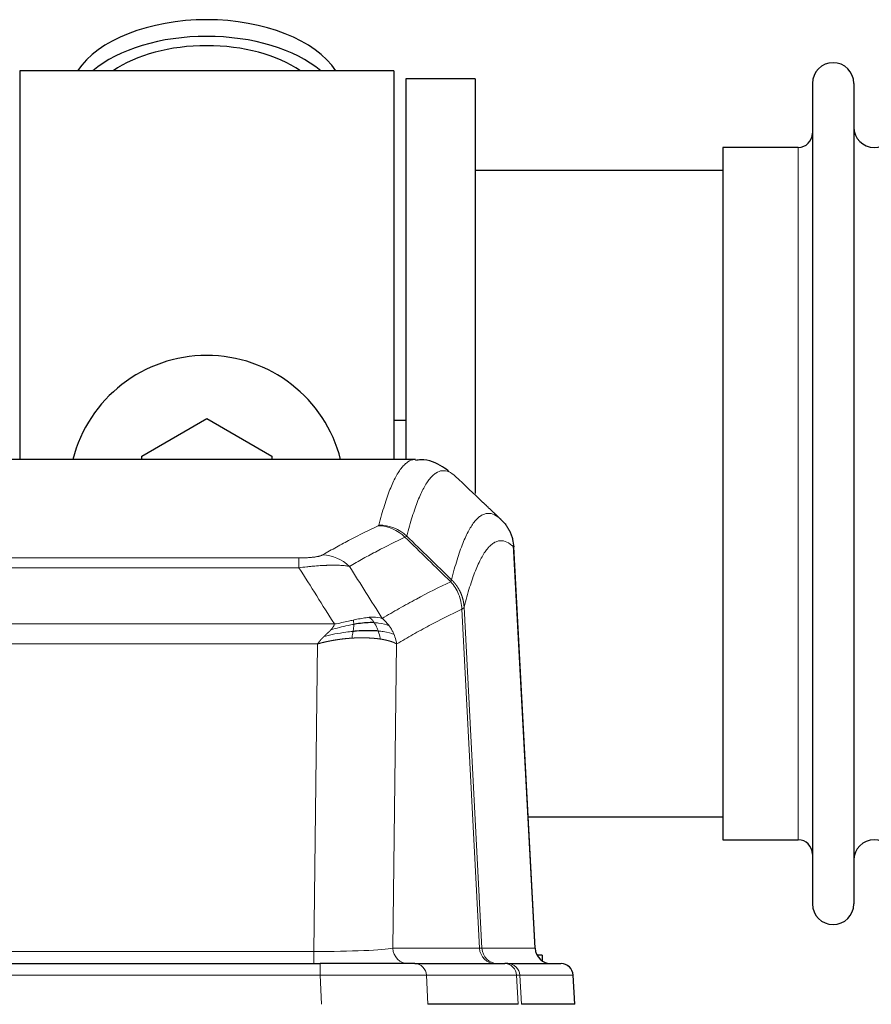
# Model space of a CAD drawing. Header units: inches. Extents: x 0 to 20790, y -12 to 14700.
# Tile 199 of 256: x 6130 to 6340, y 11687 to 11929. Entities that reach past the tile are written whole.
import ezdxf

# ---------------------------------------------------------------- set-up
doc = ezdxf.new("R2010")
doc.units = ezdxf.units.IN
doc.layers.add('1', color=7, linetype='Continuous', true_color=0xffffff)

msp = doc.modelspace()

# ---------------------------------------------------------------- linework, layer by layer
at = {"layer": '1', "color": 2, "linetype": 'Continuous', "lineweight": 25}
for p, q in [((6222.411, 11916.754), (6130.411, 11916.754)), ((6130.411, 11916.754), (6130.411, 11821.154)), ((6222.411, 11916.754), (6222.411, 11821.154)), ((6225.411, 11914.754), (6225.411, 11821.156)), ((6242.411, 11914.754), (6225.411, 11914.754)), ((6242.411, 11914.754), (6242.411, 11812.754)), ((6325.411, 11913.654), (6325.411, 11711.854)), ((6335.611, 11913.654), (6335.611, 11711.854)), ((6321.911, 11897.904), (6303.411, 11897.904)), ((6303.411, 11897.904), (6303.411, 11727.604)), ((6303.417, 11892.254), (6242.411, 11892.254)), ((6160.411, 11821.991), (6176.411, 11831.229)), ((6176.411, 11831.229), (6192.411, 11821.991)), ((6225.354, 11830.774), (6222.384, 11830.774)), ((6227.765, 11821.148), (5965.057, 11821.148)), ((6160.411, 11821.148), (6160.411, 11821.991)), ((6192.411, 11821.991), (6192.411, 11821.148)), ((6257.187, 11700.936), (6251.916, 11800.073)), ((6255.473, 11733.254), (6303.417, 11733.254)), ((6303.411, 11727.604), (6321.911, 11727.604)), ((5988.501, 11697.148), (6204.321, 11697.148)), ((6227.577, 11697.148), (6204.321, 11697.148)), ((6227.577, 11697.148), (6249.751, 11697.148)), ((6250.448, 11697.148), (6249.751, 11697.148)), ((6250.448, 11697.148), (6263.559, 11697.148)), ((6258.911, 11699.254), (6257.646, 11699.254)), ((6258.911, 11699.254), (6258.911, 11697.846)), ((6266.95, 11687.148), (6266.569, 11694.308)), ((6253.031, 11687.148), (6230.777, 11687.148)), ((6266.933, 11687.148), (6253.815, 11687.148))]:
    msp.add_line(p, q, dxfattribs=at)
at = {"layer": '1', "color": 110, "linetype": 'Continuous', "lineweight": 13}
for p, q in [((6321.911, 11897.904), (6321.911, 11727.604)), ((6257.175, 11700.939), (6251.927, 11799.635)), ((5993.74, 11796.942), (6199.083, 11796.942)), ((6199.083, 11794.525), (6199.083, 11796.942)), ((6199.083, 11794.525), (5993.74, 11794.525)), ((6243.527, 11700.939), (6239.176, 11784.331)), ((6239.732, 11784.808), (6244.109, 11700.939)), ((5985.008, 11780.695), (6207.814, 11780.695)), ((6203.701, 11775.796), (5989.121, 11775.796)), ((6202.733, 11700.113), (6203.701, 11775.796)), ((6223.133, 11775.786), (6222.176, 11700.939)), ((5990.09, 11700.113), (6202.733, 11700.113)), ((6202.733, 11697.148), (6202.733, 11700.113)), ((6222.176, 11700.939), (6243.527, 11700.939)), ((6244.109, 11700.939), (6257.175, 11700.939)), ((6204.321, 11697.148), (6204.321, 11694.305)), ((6204.321, 11694.305), (5988.501, 11694.305)), ((6204.614, 11687.148), (6204.321, 11694.305)), ((6252.657, 11694.305), (6230.483, 11694.305)), ((6230.483, 11694.305), (6230.777, 11687.148)), ((6253.031, 11687.148), (6252.657, 11694.305)), ((6253.442, 11694.305), (6253.815, 11687.148)), ((6266.553, 11694.305), (6253.442, 11694.305)), ((6266.933, 11687.148), (6266.553, 11694.305))]:
    msp.add_line(p, q, dxfattribs=at)
at = {"layer": '1', "color": 2, "linetype": 'Continuous', "lineweight": 25}
for centre, radius, start, end in [((6330.511, 11913.654), 5.1, 0, 180), ((6321.911, 11901.404), 3.5, 270, 0), ((6340.611, 11902.904), 5, 180, 0), ((6176.411, 11812.754), 34, 14.29875, 165.70125), ((6321.911, 11724.104), 3.5, 0, 90), ((6340.611, 11722.604), 5, 0, 180), ((6330.511, 11711.854), 5.1, 180, 0), ((6263.573, 11694.148), 3, 3.9387, 90)]:
    msp.add_arc(centre, radius, start, end, dxfattribs=at)
for centre, major_axis, ratio, start_param, end_param in [((6176.411, 11909.823), (34, 0), 0.5735764, 0.3633693, 2.7782723), ((6176.411, 11905.727), (34, 0), 0.5735764, 0.6009523, 2.5406894), ((6176.411, 11905.727), (-30, 0), 0.5735764, 4.712389, 5.5877152), ((6176.411, 11905.727), (-30, 0), 0.5735764, 3.8370627, 4.712389), ((6261.167, 11701.148), (0, -4), 0.9993908, 4.7647489, 6.2831853)]:
    msp.add_ellipse(centre, major_axis=major_axis, ratio=ratio, start_param=start_param, end_param=end_param, dxfattribs=at)
at = {"layer": '1', "color": 110, "linetype": 'Continuous', "lineweight": 13}
for centre, major_axis, ratio, start_param, end_param in [((6218.591, 11794.931), (-4.281, 9.037), 0.9659395, 5.0815715, 5.8272089), ((6218.778, 11795.092), (-9.695, 2.45), 0.9931439, 4.2008878, 4.9582972), ((6204.929, 11787.785), (4.97, -8.677), 0.9635717, 1.8622888, 2.6052468), ((6202.812, 11701.148), (20.002, 0.052), 0.0517476, 4.708281, 6.0295934), ((6226.051, 11701.148), (0, 4), 0.9702957, 1.6231562, 3.1415927), ((6224.083, 11701.148), (-20.038, 0.208), 0.001459, 2.8976729, 3.1068244), ((6247.403, 11701.148), (0, -4), 0.9702957, 4.7647489, 6.2831853), ((6248.101, 11701.148), (0, -4), 0.9993908, 4.7647489, 6.2831853), ((6227.577, 11694.148), (0, -3), 0.9702957, 1.6231562, 3.1415927), ((6249.751, 11694.148), (0, -3), 0.9702957, 1.6231562, 3.1415927), ((6250.448, 11694.148), (0, -3), 0.9993908, 1.6231562, 3.1415927), ((6263.559, 11694.148), (0, -3), 0.9993908, 1.6231562, 3.1415927), ((6204.27, 11694.148), (27.018, 0.123), 0.0058026, 0.2445567, 1.5688664), ((6226.43, 11694.148), (27.029, 0.156), 0.000812, 0.0348973, 0.2440488)]:
    msp.add_ellipse(centre, major_axis=major_axis, ratio=ratio, start_param=start_param, end_param=end_param, dxfattribs=at)
for points, knots in [([(6218.778, 11805.027), (6219.216, 11806.766), (6220.106, 11809.963), (6221.027, 11812.597), (6221.729, 11814.362), (6221.965, 11814.915), (6222.441, 11815.952), (6222.681, 11816.435), (6223.406, 11817.778), (6223.897, 11818.532), (6224.521, 11819.299), (6224.646, 11819.444), (6224.897, 11819.716), (6225.275, 11820.096), (6225.658, 11820.398), (6226.429, 11820.895), (6227.042, 11821.119), (6227.665, 11821.148), (6227.758, 11821.148)], [0, 0, 0, 0, 0.1619138, 0.3238276, 0.3238276, 0.4047846, 0.4047846, 0.4857415, 0.4857415, 0.6476553, 0.6476553, 0.6881337, 0.6881337, 0.7286122, 0.8095691, 0.8095691, 0.9714829, 1, 1, 1, 1]), ([(6237.62, 11817.002), (6237.062, 11817.514), (6235.96, 11818.258), (6234.35, 11818.529), (6233.306, 11818.147), (6232.535, 11817.65), (6232.152, 11817.348), (6231.773, 11816.967), (6231.521, 11816.696), (6231.396, 11816.551), (6230.771, 11815.784), (6230.28, 11815.03), (6229.553, 11813.687), (6229.313, 11813.205), (6228.837, 11812.169), (6228.6, 11811.616), (6227.897, 11809.852), (6226.976, 11807.22), (6226.084, 11804.026), (6225.646, 11802.289)], [0, 0, 0, 0, 0.125, 0.25, 0.375, 0.375, 0.4375, 0.46875, 0.46875, 0.5, 0.5, 0.625, 0.625, 0.6875, 0.6875, 0.75, 0.75, 0.875, 1, 1, 1, 1]), ([(6236.643, 11791.574), (6236.698, 11791.796), (6236.754, 11792.017), (6236.866, 11792.453), (6237.035, 11793.101), (6237.43, 11794.564), (6237.774, 11795.735), (6238.467, 11797.97), (6239.407, 11800.657), (6240.866, 11803.814), (6241.87, 11805.337), (6242.444, 11806.029), (6242.508, 11806.104), (6242.636, 11806.248), (6242.828, 11806.459), (6243.28, 11806.901), (6243.671, 11807.199), (6244, 11807.401), (6244.066, 11807.439), (6244.198, 11807.511), (6244.396, 11807.611), (6244.861, 11807.799), (6245.264, 11807.877), (6246.075, 11807.923), (6247.173, 11807.694), (6248.3, 11806.879), (6248.872, 11806.325)], [0, 0, 0, 0, 0.015625, 0.015625, 0.03125, 0.0625, 0.125, 0.125, 0.25, 0.375, 0.5, 0.5, 0.515625, 0.515625, 0.53125, 0.5625, 0.625, 0.625, 0.640625, 0.640625, 0.65625, 0.6875, 0.75, 0.75, 0.875, 1, 1, 1, 1]), ([(6204.929, 11797.691), (6206.064, 11798.343), (6207.199, 11798.982), (6209.471, 11800.232), (6210.609, 11800.844), (6214.024, 11802.637), (6216.305, 11803.779), (6218.591, 11804.866)], [0, 0, 0, 0, 0.25, 0.25, 0.5, 0.5, 1, 1, 1, 1]), ([(6218.778, 11805.027), (6218.771, 11805), (6218.752, 11804.973), (6218.69, 11804.919), (6218.647, 11804.893), (6218.591, 11804.866)], [0, 0, 0, 0, 0.5, 0.5, 1, 1, 1, 1]), ([(6225.187, 11802.049), (6222.899, 11800.96), (6220.615, 11799.817), (6217.195, 11798.022), (6216.057, 11797.41), (6213.781, 11796.158), (6212.645, 11795.519), (6211.509, 11794.866)], [0, 0, 0, 0, 0.5, 0.5, 0.75, 0.75, 1, 1, 1, 1]), ([(6251.927, 11799.635), (6251.357, 11800.18), (6250.233, 11800.98), (6249.139, 11801.197), (6248.329, 11801.141), (6247.928, 11801.059), (6247.464, 11800.868), (6247.266, 11800.765), (6247.135, 11800.693), (6247.069, 11800.654), (6246.741, 11800.449), (6246.351, 11800.149), (6245.901, 11799.703), (6245.709, 11799.491), (6245.581, 11799.346), (6245.517, 11799.27), (6244.945, 11798.575), (6243.943, 11797.047), (6242.489, 11793.886), (6241.082, 11789.855), (6240.177, 11786.587), (6239.732, 11784.808)], [0, 0, 0, 0, 0.125, 0.25, 0.25, 0.3125, 0.34375, 0.359375, 0.359375, 0.375, 0.375, 0.4375, 0.46875, 0.484375, 0.484375, 0.5, 0.5, 0.625, 0.75, 0.875, 1, 1, 1, 1]), ([(6204.929, 11797.691), (6204.908, 11797.679), (6204.886, 11797.667), (6204.84, 11797.643), (6204.816, 11797.631), (6204.741, 11797.595), (6204.686, 11797.572), (6204.568, 11797.525), (6204.505, 11797.502), (6204.368, 11797.456), (6204.295, 11797.433), (6204.138, 11797.389), (6204.054, 11797.367), (6203.918, 11797.334), (6203.872, 11797.324), (6203.775, 11797.302), (6203.726, 11797.292), (6203.572, 11797.261), (6203.464, 11797.241), (6203.236, 11797.202), (6203.116, 11797.183), (6202.927, 11797.156), (6202.829, 11797.143), (6202.728, 11797.13), (6202.66, 11797.122), (6202.626, 11797.118), (6202.451, 11797.097), (6202.307, 11797.082), (6201.86, 11797.04), (6201.543, 11797.016), (6201.123, 11796.992), (6201.038, 11796.988), (6200.865, 11796.979), (6200.778, 11796.976), (6200.516, 11796.965), (6200.34, 11796.959), (6199.986, 11796.95), (6199.807, 11796.947), (6199.447, 11796.943), (6199.265, 11796.942), (6199.083, 11796.942)], [0, 0, 0, 0, 0.03125, 0.03125, 0.0625, 0.0625, 0.125, 0.125, 0.1875, 0.1875, 0.25, 0.25, 0.3125, 0.3125, 0.34375, 0.34375, 0.375, 0.375, 0.4375, 0.4375, 0.5, 0.5, 0.53125, 0.546875, 0.546875, 0.5625, 0.5625, 0.625, 0.625, 0.75, 0.75, 0.78125, 0.78125, 0.8125, 0.8125, 0.875, 0.875, 0.9375, 0.9375, 1, 1, 1, 1]), ([(6211.509, 11794.866), (6211.212, 11794.922), (6210.886, 11794.969), (6210.173, 11795.049), (6209.786, 11795.081), (6209.158, 11795.116), (6208.886, 11795.128), (6208.601, 11795.137), (6208.486, 11795.14), (6208.427, 11795.141), (6208.252, 11795.145), (6208.133, 11795.147), (6207.531, 11795.154), (6207.022, 11795.15), (6206.349, 11795.133), (6206.213, 11795.129), (6206.006, 11795.122), (6205.937, 11795.12), (6205.797, 11795.115), (6205.727, 11795.112), (6205.375, 11795.098), (6205.088, 11795.084), (6204.212, 11795.035), (6203.607, 11794.992), (6202.903, 11794.934), (6202.825, 11794.927), (6202.667, 11794.914), (6202.588, 11794.907), (6202.35, 11794.886), (6202.191, 11794.871), (6201.711, 11794.825), (6201.388, 11794.793), (6200.413, 11794.689), (6199.753, 11794.611), (6199.083, 11794.525)], [0, 0, 0, 0, 0.125, 0.125, 0.25, 0.25, 0.3125, 0.328125, 0.328125, 0.34375, 0.34375, 0.375, 0.375, 0.5, 0.5, 0.53125, 0.53125, 0.546875, 0.546875, 0.5625, 0.5625, 0.625, 0.625, 0.75, 0.75, 0.765625, 0.765625, 0.78125, 0.78125, 0.8125, 0.8125, 0.875, 0.875, 1, 1, 1, 1]), ([(6236.643, 11791.574), (6236.622, 11791.525), (6236.606, 11791.449), (6236.548, 11791.276), (6236.506, 11791.179), (6236.431, 11791.091)], [0, 0, 0, 0, 0.5, 0.5, 1, 1, 1, 1]), ([(6236.643, 11791.574), (6236.655, 11791.562), (6236.681, 11791.537), (6236.719, 11791.5), (6236.757, 11791.462), (6236.795, 11791.424), (6236.833, 11791.385), (6236.872, 11791.345), (6236.91, 11791.306), (6236.949, 11791.265), (6236.987, 11791.224), (6237.026, 11791.183), (6237.065, 11791.141), (6237.104, 11791.098), (6237.143, 11791.055), (6237.182, 11791.011), (6237.221, 11790.967), (6237.26, 11790.922), (6237.3, 11790.877), (6237.339, 11790.831), (6237.378, 11790.784), (6237.417, 11790.737), (6237.456, 11790.689), (6237.496, 11790.641), (6237.535, 11790.592), (6237.574, 11790.542), (6237.613, 11790.492), (6237.652, 11790.441), (6237.691, 11790.39), (6237.73, 11790.338), (6237.769, 11790.286), (6237.808, 11790.232), (6237.847, 11790.179), (6237.886, 11790.124), (6237.924, 11790.069), (6237.963, 11790.014), (6238.001, 11789.957), (6238.039, 11789.9), (6238.078, 11789.843), (6238.116, 11789.785), (6238.153, 11789.726), (6238.191, 11789.667), (6238.228, 11789.606), (6238.266, 11789.546), (6238.303, 11789.484), (6238.34, 11789.422), (6238.376, 11789.36), (6238.413, 11789.296), (6238.449, 11789.232), (6238.485, 11789.168), (6238.521, 11789.102), (6238.556, 11789.036), (6238.591, 11788.97), (6238.626, 11788.902), (6238.661, 11788.835), (6238.695, 11788.766), (6238.729, 11788.697), (6238.763, 11788.627), (6238.796, 11788.556), (6238.831, 11788.48), (6238.868, 11788.398), (6238.906, 11788.311), (6238.944, 11788.224), (6238.981, 11788.136), (6239.017, 11788.048), (6239.052, 11787.959), (6239.086, 11787.87), (6239.119, 11787.781), (6239.152, 11787.692), (6239.184, 11787.602), (6239.215, 11787.512), (6239.245, 11787.421), (6239.274, 11787.331), (6239.302, 11787.24), (6239.33, 11787.149), (6239.356, 11787.057), (6239.382, 11786.965), (6239.407, 11786.874), (6239.431, 11786.781), (6239.454, 11786.689), (6239.476, 11786.596), (6239.498, 11786.504), (6239.518, 11786.411), (6239.538, 11786.317), (6239.557, 11786.224), (6239.575, 11786.131), (6239.592, 11786.037), (6239.608, 11785.943), (6239.623, 11785.849), (6239.637, 11785.755), (6239.651, 11785.661), (6239.663, 11785.566), (6239.675, 11785.472), (6239.686, 11785.377), (6239.696, 11785.282), (6239.705, 11785.188), (6239.713, 11785.093), (6239.72, 11784.998), (6239.727, 11784.903), (6239.73, 11784.839), (6239.732, 11784.808)], [0, 0, 0, 0, 0.0069372, 0.0139334, 0.0209887, 0.028103, 0.0352764, 0.0425088, 0.0498003, 0.0571509, 0.0645605, 0.0720292, 0.0795569, 0.0871437, 0.0947896, 0.1024945, 0.1102584, 0.1180815, 0.1259636, 0.1339048, 0.141905, 0.1499643, 0.1580827, 0.1662601, 0.1744966, 0.1827922, 0.1911468, 0.1995605, 0.2080333, 0.2165651, 0.225156, 0.233806, 0.2425151, 0.2512832, 0.2601104, 0.2689967, 0.277942, 0.2869465, 0.29601, 0.3051325, 0.3143142, 0.3235549, 0.3328547, 0.3422136, 0.3516315, 0.3611085, 0.3706446, 0.3802398, 0.3898941, 0.3996074, 0.4093798, 0.4192113, 0.4291019, 0.4390515, 0.4490602, 0.459128, 0.4692549, 0.4794409, 0.4896859, 0.4999901, 0.5124905, 0.524991, 0.5374914, 0.5499918, 0.5624922, 0.5749926, 0.587493, 0.5999934, 0.6124937, 0.6249941, 0.6374944, 0.6499948, 0.6624951, 0.6749954, 0.6874957, 0.699996, 0.7124963, 0.7249966, 0.7374968, 0.7499971, 0.7624973, 0.7749976, 0.7874978, 0.799998, 0.8124982, 0.8249984, 0.8374986, 0.8499988, 0.8624989, 0.8749991, 0.8874992, 0.8999993, 0.9124995, 0.9249996, 0.9374997, 0.9499998, 0.9624998, 0.9749999, 0.9875, 1, 1, 1, 1]), ([(6219.577, 11782.072), (6220.975, 11782.906), (6222.374, 11783.719), (6225.176, 11785.304), (6226.579, 11786.076), (6230.793, 11788.331), (6233.608, 11789.752), (6236.431, 11791.091)], [0, 0, 0, 0, 0.25, 0.25, 0.5, 0.5, 1, 1, 1, 1]), ([(6236.431, 11791.091), (6236.839, 11790.646), (6237.212, 11790.161), (6237.87, 11789.124), (6238.156, 11788.571), (6238.627, 11787.419), (6238.813, 11786.819), (6239.077, 11785.59), (6239.154, 11784.962), (6239.176, 11784.331)], [0, 0, 0, 0, 0.25, 0.25, 0.5, 0.5, 0.75, 0.75, 1, 1, 1, 1]), ([(6239.176, 11784.331), (6236.49, 11783.056), (6233.81, 11781.706), (6229.799, 11779.57), (6228.464, 11778.839), (6225.796, 11777.341), (6224.464, 11776.573), (6223.133, 11775.786)], [0, 0, 0, 0, 0.5, 0.5, 0.75, 0.75, 1, 1, 1, 1]), ([(6239.732, 11784.808), (6239.732, 11784.806), (6239.73, 11784.802), (6239.727, 11784.791), (6239.72, 11784.774), (6239.708, 11784.751), (6239.69, 11784.721), (6239.661, 11784.684), (6239.619, 11784.64), (6239.575, 11784.602), (6239.537, 11784.572), (6239.511, 11784.553), (6239.485, 11784.534), (6239.458, 11784.515), (6239.431, 11784.497), (6239.403, 11784.478), (6239.375, 11784.459), (6239.347, 11784.441), (6239.318, 11784.422), (6239.289, 11784.404), (6239.261, 11784.386), (6239.232, 11784.367), (6239.204, 11784.349), (6239.185, 11784.337), (6239.176, 11784.331)], [0, 0, 0, 0, 0.0092499, 0.0337179, 0.073404, 0.128308, 0.1984299, 0.2837694, 0.3843264, 0.5001005, 0.5424888, 0.5838484, 0.6241794, 0.6634821, 0.7017567, 0.7390032, 0.7752221, 0.8104134, 0.8445775, 0.8777146, 0.909825, 0.9409091, 0.9709673, 1, 1, 1, 1]), ([(6216.401, 11782.334), (6216.252, 11782.321), (6216.1, 11782.305), (6215.486, 11782.234), (6215.007, 11782.159), (6214.012, 11781.978), (6213.498, 11781.871), (6212.791, 11781.718), (6212.612, 11781.678), (6212.432, 11781.638)], [0, 0, 0, 0, 0.125, 0.125, 0.5, 0.5, 0.875, 0.875, 1, 1, 1, 1]), ([(6219.577, 11782.072), (6218.884, 11782.297), (6218.117, 11782.391), (6216.99, 11782.375), (6216.7, 11782.359), (6216.401, 11782.334)], [0, 0, 0, 0, 0.75, 0.75, 1, 1, 1, 1]), ([(6217.626, 11781.011), (6217.527, 11781.161), (6217.426, 11781.303), (6217.169, 11781.631), (6217.011, 11781.805), (6216.701, 11782.106), (6216.547, 11782.232), (6216.401, 11782.334)], [0, 0, 0, 0, 0.25, 0.25, 0.625, 0.625, 1, 1, 1, 1]), ([(6221.284, 11780.265), (6221.161, 11780.431), (6221.033, 11780.594), (6220.7, 11780.991), (6220.49, 11781.221), (6220.048, 11781.661), (6219.817, 11781.872), (6219.577, 11782.072)], [0, 0, 0, 0, 0.25, 0.25, 0.625, 0.625, 1, 1, 1, 1]), ([(6206.943, 11779.251), (6206.951, 11779.26), (6206.967, 11779.277), (6206.991, 11779.303), (6207.014, 11779.328), (6207.037, 11779.354), (6207.06, 11779.379), (6207.082, 11779.404), (6207.104, 11779.429), (6207.126, 11779.454), (6207.147, 11779.479), (6207.168, 11779.504), (6207.189, 11779.529), (6207.209, 11779.553), (6207.229, 11779.577), (6207.249, 11779.602), (6207.268, 11779.626), (6207.287, 11779.65), (6207.306, 11779.673), (6207.324, 11779.697), (6207.342, 11779.721), (6207.36, 11779.744), (6207.377, 11779.768), (6207.394, 11779.791), (6207.411, 11779.814), (6207.427, 11779.837), (6207.443, 11779.86), (6207.459, 11779.882), (6207.474, 11779.905), (6207.489, 11779.928), (6207.504, 11779.95), (6207.518, 11779.972), (6207.532, 11779.994), (6207.546, 11780.016), (6207.559, 11780.038), (6207.572, 11780.06), (6207.585, 11780.082), (6207.597, 11780.103), (6207.609, 11780.125), (6207.621, 11780.146), (6207.632, 11780.167), (6207.643, 11780.188), (6207.654, 11780.209), (6207.664, 11780.23), (6207.674, 11780.25), (6207.684, 11780.271), (6207.694, 11780.291), (6207.703, 11780.312), (6207.711, 11780.332), (6207.72, 11780.352), (6207.728, 11780.372), (6207.735, 11780.392), (6207.743, 11780.412), (6207.75, 11780.431), (6207.757, 11780.451), (6207.763, 11780.47), (6207.769, 11780.49), (6207.775, 11780.509), (6207.78, 11780.528), (6207.785, 11780.547), (6207.79, 11780.566), (6207.795, 11780.585), (6207.799, 11780.603), (6207.802, 11780.622), (6207.806, 11780.64), (6207.809, 11780.659), (6207.812, 11780.677), (6207.813, 11780.689), (6207.814, 11780.695)], [0, 0, 0, 0, 0.0185022, 0.0368847, 0.0551481, 0.073293, 0.0913199, 0.1092294, 0.1270222, 0.1446988, 0.1622598, 0.1797059, 0.1970378, 0.2142561, 0.2313614, 0.2483544, 0.265236, 0.2820066, 0.2986672, 0.3152184, 0.331661, 0.3479958, 0.3642235, 0.380345, 0.3963611, 0.4122725, 0.4280803, 0.4437851, 0.459388, 0.4748898, 0.4902915, 0.5055939, 0.5207981, 0.535905, 0.5509156, 0.565831, 0.5806521, 0.5953801, 0.6100159, 0.6245607, 0.6390157, 0.6533819, 0.6676604, 0.6818526, 0.6959596, 0.7099825, 0.7239227, 0.7377815, 0.75156, 0.7652597, 0.7788818, 0.7924277, 0.8058989, 0.8192966, 0.8326224, 0.8458776, 0.8590638, 0.8721825, 0.8852351, 0.8982233, 0.9111485, 0.9240124, 0.9368166, 0.9495628, 0.9622525, 0.9748874, 0.9874694, 1, 1, 1, 1]), ([(6212.582, 11780.605), (6212.125, 11780.527), (6211.661, 11780.439), (6209.79, 11780.049), (6208.354, 11779.673), (6206.943, 11779.251)], [0, 0, 0, 0, 0.25, 0.25, 1, 1, 1, 1]), ([(6212.432, 11781.638), (6212.071, 11781.558), (6211.704, 11781.475), (6210.21, 11781.14), (6209.034, 11780.884), (6207.814, 11780.695)], [0, 0, 0, 0, 0.25, 0.25, 1, 1, 1, 1]), ([(6212.413, 11778.863), (6212.426, 11778.941), (6212.437, 11779.018), (6212.482, 11779.328), (6212.511, 11779.56), (6212.555, 11780.004), (6212.57, 11780.217), (6212.58, 11780.48), (6212.581, 11780.543), (6212.582, 11780.605)], [0, 0, 0, 0, 0.125, 0.125, 0.5, 0.5, 0.875, 0.875, 1, 1, 1, 1]), ([(6212.582, 11780.605), (6212.584, 11780.729), (6212.582, 11780.845), (6212.569, 11781.11), (6212.553, 11781.248), (6212.505, 11781.477), (6212.472, 11781.569), (6212.432, 11781.638)], [0, 0, 0, 0, 0.25, 0.25, 0.625, 0.625, 1, 1, 1, 1]), ([(6221.284, 11780.265), (6220.585, 11780.596), (6219.714, 11780.821), (6218.354, 11780.973), (6217.997, 11780.998), (6217.626, 11781.011)], [0, 0, 0, 0, 0.75, 0.75, 1, 1, 1, 1]), ([(6218.611, 11778.949), (6218.58, 11779.039), (6218.548, 11779.13), (6218.414, 11779.494), (6218.301, 11779.766), (6218.051, 11780.291), (6217.915, 11780.544), (6217.724, 11780.859), (6217.675, 11780.936), (6217.626, 11781.011)], [0, 0, 0, 0, 0.125, 0.125, 0.5, 0.5, 0.875, 0.875, 1, 1, 1, 1]), ([(6222.494, 11778.125), (6222.455, 11778.219), (6222.415, 11778.313), (6222.247, 11778.686), (6222.108, 11778.96), (6221.805, 11779.497), (6221.64, 11779.759), (6221.405, 11780.098), (6221.345, 11780.182), (6221.284, 11780.265)], [0, 0, 0, 0, 0.125, 0.125, 0.5, 0.5, 0.875, 0.875, 1, 1, 1, 1]), ([(6203.701, 11775.796), (6203.706, 11775.805), (6203.717, 11775.822), (6203.733, 11775.847), (6203.75, 11775.873), (6203.767, 11775.899), (6203.784, 11775.926), (6203.802, 11775.952), (6203.821, 11775.979), (6203.839, 11776.006), (6203.858, 11776.034), (6203.878, 11776.061), (6203.897, 11776.089), (6203.918, 11776.117), (6203.938, 11776.145), (6203.959, 11776.173), (6203.981, 11776.202), (6204.002, 11776.231), (6204.025, 11776.26), (6204.047, 11776.289), (6204.07, 11776.319), (6204.093, 11776.349), (6204.117, 11776.379), (6204.141, 11776.409), (6204.166, 11776.439), (6204.191, 11776.47), (6204.216, 11776.501), (6204.242, 11776.532), (6204.268, 11776.563), (6204.294, 11776.595), (6204.321, 11776.627), (6204.348, 11776.659), (6204.376, 11776.691), (6204.404, 11776.723), (6204.433, 11776.756), (6204.462, 11776.789), (6204.491, 11776.822), (6204.52, 11776.855), (6204.55, 11776.888), (6204.581, 11776.922), (6204.612, 11776.955), (6204.643, 11776.989), (6204.675, 11777.024), (6204.707, 11777.058), (6204.739, 11777.093), (6204.772, 11777.127), (6204.805, 11777.162), (6204.838, 11777.197), (6204.872, 11777.233), (6204.907, 11777.268), (6204.942, 11777.304), (6204.977, 11777.34), (6205.012, 11777.376), (6205.048, 11777.412), (6205.085, 11777.448), (6205.121, 11777.485), (6205.158, 11777.522), (6205.196, 11777.559), (6205.234, 11777.596), (6205.259, 11777.62), (6205.272, 11777.633)], [0, 0, 0, 0, 0.0121901, 0.0245516, 0.0370849, 0.0497905, 0.0626689, 0.0757204, 0.0889455, 0.1023447, 0.1159182, 0.1296666, 0.14359, 0.1576889, 0.1719636, 0.1864145, 0.2010418, 0.2158458, 0.2308268, 0.2459852, 0.261321, 0.2768347, 0.2925265, 0.3083966, 0.3244452, 0.3406727, 0.357079, 0.3736646, 0.3904296, 0.4073742, 0.4244986, 0.4418029, 0.4592875, 0.4769523, 0.4947976, 0.5128236, 0.5310305, 0.5494183, 0.5679872, 0.5867374, 0.605669, 0.6247822, 0.644077, 0.6635537, 0.6832123, 0.7030529, 0.7230758, 0.7432809, 0.7636685, 0.7842385, 0.8049912, 0.8259267, 0.8470449, 0.8683461, 0.8898303, 0.9114976, 0.9333482, 0.955382, 0.9775993, 1, 1, 1, 1]), ([(6212.099, 11777.213), (6212.077, 11777.211), (6212.034, 11777.209), (6211.969, 11777.204), (6211.904, 11777.2), (6211.839, 11777.196), (6211.774, 11777.191), (6211.709, 11777.186), (6211.643, 11777.181), (6211.578, 11777.177), (6211.513, 11777.172), (6211.448, 11777.166), (6211.383, 11777.161), (6211.318, 11777.156), (6211.253, 11777.15), (6211.187, 11777.145), (6211.122, 11777.139), (6211.057, 11777.134), (6210.992, 11777.128), (6210.926, 11777.122), (6210.861, 11777.116), (6210.796, 11777.11), (6210.731, 11777.103), (6210.665, 11777.097), (6210.6, 11777.09), (6210.535, 11777.084), (6210.47, 11777.077), (6210.405, 11777.07), (6210.339, 11777.063), (6210.274, 11777.056), (6210.209, 11777.049), (6210.144, 11777.042), (6210.078, 11777.035), (6210.013, 11777.027), (6209.948, 11777.02), (6209.883, 11777.012), (6209.818, 11777.005), (6209.753, 11776.997), (6209.687, 11776.989), (6209.622, 11776.981), (6209.557, 11776.973), (6209.492, 11776.965), (6209.427, 11776.956), (6209.362, 11776.948), (6209.297, 11776.939), (6209.232, 11776.931), (6209.167, 11776.922), (6209.102, 11776.913), (6209.037, 11776.904), (6208.972, 11776.895), (6208.907, 11776.886), (6208.843, 11776.877), (6208.778, 11776.867), (6208.713, 11776.858), (6208.648, 11776.848), (6208.584, 11776.839), (6208.519, 11776.829), (6208.454, 11776.819), (6208.39, 11776.809), (6208.325, 11776.799), (6208.26, 11776.789), (6208.196, 11776.779), (6208.131, 11776.769), (6208.067, 11776.758), (6208.003, 11776.748), (6207.938, 11776.737), (6207.874, 11776.726), (6207.81, 11776.716), (6207.745, 11776.705), (6207.681, 11776.694), (6207.617, 11776.683), (6207.553, 11776.671), (6207.489, 11776.66), (6207.425, 11776.649), (6207.361, 11776.637), (6207.297, 11776.626), (6207.233, 11776.614), (6207.17, 11776.602), (6207.106, 11776.59), (6207.042, 11776.578), (6206.978, 11776.566), (6206.915, 11776.554), (6206.851, 11776.542), (6206.788, 11776.53), (6206.724, 11776.517), (6206.661, 11776.505), (6206.598, 11776.492), (6206.535, 11776.479), (6206.471, 11776.466), (6206.408, 11776.454), (6206.345, 11776.441), (6206.282, 11776.427), (6206.219, 11776.414), (6206.156, 11776.401), (6206.094, 11776.388), (6206.031, 11776.374), (6205.968, 11776.361), (6205.905, 11776.347), (6205.843, 11776.333), (6205.78, 11776.319), (6205.718, 11776.306), (6205.656, 11776.291), (6205.593, 11776.277), (6205.531, 11776.263), (6205.469, 11776.249), (6205.407, 11776.235), (6205.345, 11776.22), (6205.283, 11776.206), (6205.221, 11776.191), (6205.16, 11776.176), (6205.098, 11776.161), (6205.036, 11776.146), (6204.975, 11776.131), (6204.913, 11776.116), (6204.852, 11776.101), (6204.791, 11776.086), (6204.729, 11776.071), (6204.668, 11776.055), (6204.607, 11776.04), (6204.546, 11776.024), (6204.485, 11776.008), (6204.424, 11775.993), (6204.364, 11775.977), (6204.303, 11775.961), (6204.242, 11775.945), (6204.182, 11775.928), (6204.122, 11775.912), (6204.061, 11775.896), (6204.001, 11775.88), (6203.941, 11775.863), (6203.881, 11775.847), (6203.821, 11775.83), (6203.761, 11775.813), (6203.721, 11775.802), (6203.701, 11775.796)], [0, 0, 0, 0, 0.0081592, 0.0163092, 0.0244501, 0.0325819, 0.0407045, 0.0488181, 0.0569225, 0.0650178, 0.0731041, 0.0811812, 0.0892493, 0.0973083, 0.1053581, 0.113399, 0.1214307, 0.1294534, 0.137467, 0.1454716, 0.1534671, 0.1614536, 0.169431, 0.1773994, 0.1853588, 0.1933091, 0.2012504, 0.2091827, 0.217106, 0.2250203, 0.2329256, 0.2408219, 0.2487092, 0.2565875, 0.2644568, 0.2723172, 0.2801686, 0.288011, 0.2958444, 0.303669, 0.3114845, 0.3192911, 0.3270888, 0.3348775, 0.3426574, 0.3504282, 0.3581902, 0.3659433, 0.3736874, 0.3814227, 0.389149, 0.3968665, 0.4045751, 0.4122748, 0.4199656, 0.4276476, 0.4353206, 0.4429849, 0.4506403, 0.4582868, 0.4659245, 0.4735534, 0.4811734, 0.4887846, 0.496387, 0.5039805, 0.5115653, 0.5191413, 0.5267084, 0.5342668, 0.5418164, 0.5493572, 0.5568893, 0.5644125, 0.5719271, 0.5794328, 0.5869298, 0.5944181, 0.6018976, 0.6093684, 0.6168305, 0.6242839, 0.6317285, 0.6391644, 0.6465917, 0.6540102, 0.6614201, 0.6688212, 0.6762137, 0.6835975, 0.6909727, 0.6983392, 0.705697, 0.7130462, 0.7203868, 0.7277187, 0.735042, 0.7423567, 0.7496628, 0.7569603, 0.7642491, 0.7715294, 0.7788011, 0.7860642, 0.7933187, 0.8005646, 0.807802, 0.8150309, 0.8222512, 0.8294629, 0.8366661, 0.8438608, 0.851047, 0.8582246, 0.8653938, 0.8725544, 0.8797065, 0.8868502, 0.8939854, 0.9011121, 0.9082303, 0.9153401, 0.9224414, 0.9295343, 0.9366187, 0.9436947, 0.9507623, 0.9578214, 0.9648722, 0.9719145, 0.9789485, 0.985974, 0.9929912, 1, 1, 1, 1]), ([(6205.272, 11777.633), (6205.286, 11777.647), (6205.314, 11777.674), (6205.356, 11777.714), (6205.396, 11777.753), (6205.436, 11777.791), (6205.474, 11777.828), (6205.512, 11777.864), (6205.548, 11777.898), (6205.583, 11777.932), (6205.618, 11777.965), (6205.651, 11777.996), (6205.683, 11778.027), (6205.714, 11778.056), (6205.744, 11778.084), (6205.773, 11778.112), (6205.801, 11778.138), (6205.827, 11778.163), (6205.853, 11778.187), (6205.878, 11778.211), (6205.902, 11778.233), (6205.924, 11778.254), (6205.946, 11778.274), (6205.966, 11778.293), (6205.986, 11778.311), (6206.004, 11778.328), (6206.022, 11778.345), (6206.038, 11778.36), (6206.053, 11778.374), (6206.067, 11778.387), (6206.08, 11778.399), (6206.092, 11778.41), (6206.103, 11778.421), (6206.113, 11778.43), (6206.122, 11778.438), (6206.13, 11778.446), (6206.137, 11778.452), (6206.143, 11778.457), (6206.147, 11778.462), (6206.16, 11778.473), (6206.181, 11778.493), (6206.21, 11778.521), (6206.238, 11778.548), (6206.266, 11778.575), (6206.294, 11778.601), (6206.322, 11778.628), (6206.349, 11778.654), (6206.376, 11778.68), (6206.403, 11778.706), (6206.429, 11778.731), (6206.455, 11778.757), (6206.481, 11778.781), (6206.506, 11778.806), (6206.531, 11778.831), (6206.556, 11778.855), (6206.58, 11778.879), (6206.604, 11778.903), (6206.628, 11778.926), (6206.651, 11778.95), (6206.674, 11778.973), (6206.697, 11778.995), (6206.719, 11779.018), (6206.741, 11779.04), (6206.763, 11779.062), (6206.784, 11779.084), (6206.805, 11779.106), (6206.826, 11779.127), (6206.846, 11779.148), (6206.866, 11779.169), (6206.886, 11779.19), (6206.905, 11779.211), (6206.925, 11779.231), (6206.937, 11779.244), (6206.943, 11779.251)], [0, 0, 0, 0, 0.0247661, 0.0489206, 0.0724636, 0.0953949, 0.1177147, 0.1394229, 0.1605195, 0.1810045, 0.2008779, 0.2201398, 0.23879, 0.2568287, 0.2742558, 0.2910713, 0.3072753, 0.3228676, 0.3378484, 0.3522176, 0.3659752, 0.3791212, 0.3916556, 0.4035785, 0.4148897, 0.4255894, 0.4356775, 0.445154, 0.454019, 0.4622723, 0.4699141, 0.4769443, 0.4833629, 0.48917, 0.4943654, 0.4989493, 0.5029216, 0.5062824, 0.5090316, 0.5111692, 0.5284651, 0.5456049, 0.5625886, 0.5794163, 0.5960881, 0.612604, 0.6289642, 0.6451687, 0.6612176, 0.6771111, 0.6928491, 0.7084319, 0.7238594, 0.7391318, 0.7542492, 0.7692118, 0.7840195, 0.7986726, 0.8131712, 0.8275153, 0.8417051, 0.8557408, 0.8696224, 0.8833501, 0.8969241, 0.9103445, 0.9236114, 0.936725, 0.9496856, 0.9624932, 0.975148, 0.9876502, 1, 1, 1, 1]), ([(6212.413, 11778.863), (6211.836, 11778.81), (6211.248, 11778.744), (6208.874, 11778.431), (6207.044, 11778.085), (6205.272, 11777.633)], [0, 0, 0, 0, 0.25, 0.25, 1, 1, 1, 1]), ([(6212.099, 11777.213), (6212.132, 11777.375), (6212.171, 11777.561), (6212.253, 11777.964), (6212.296, 11778.18), (6212.363, 11778.555), (6212.389, 11778.709), (6212.413, 11778.863)], [0, 0, 0, 0, 0.375, 0.375, 0.75, 0.75, 1, 1, 1, 1]), ([(6219.101, 11776.987), (6219.087, 11776.99), (6219.057, 11776.994), (6219.013, 11777), (6218.969, 11777.007), (6218.925, 11777.013), (6218.88, 11777.019), (6218.835, 11777.025), (6218.791, 11777.031), (6218.746, 11777.037), (6218.701, 11777.043), (6218.656, 11777.049), (6218.611, 11777.054), (6218.565, 11777.06), (6218.52, 11777.066), (6218.475, 11777.071), (6218.429, 11777.077), (6218.384, 11777.082), (6218.338, 11777.087), (6218.292, 11777.093), (6218.246, 11777.098), (6218.2, 11777.103), (6218.154, 11777.108), (6218.108, 11777.113), (6218.062, 11777.118), (6218.015, 11777.123), (6217.969, 11777.128), (6217.923, 11777.132), (6217.876, 11777.137), (6217.829, 11777.141), (6217.783, 11777.146), (6217.736, 11777.15), (6217.689, 11777.155), (6217.642, 11777.159), (6217.595, 11777.163), (6217.548, 11777.167), (6217.501, 11777.171), (6217.454, 11777.175), (6217.407, 11777.179), (6217.359, 11777.183), (6217.312, 11777.187), (6217.264, 11777.191), (6217.217, 11777.194), (6217.169, 11777.198), (6217.122, 11777.201), (6217.074, 11777.205), (6217.026, 11777.208), (6216.978, 11777.212), (6216.931, 11777.215), (6216.883, 11777.218), (6216.835, 11777.221), (6216.787, 11777.224), (6216.739, 11777.227), (6216.691, 11777.23), (6216.642, 11777.233), (6216.594, 11777.236), (6216.546, 11777.238), (6216.498, 11777.241), (6216.449, 11777.243), (6216.401, 11777.246), (6216.352, 11777.248), (6216.304, 11777.251), (6216.256, 11777.253), (6216.207, 11777.255), (6216.158, 11777.257), (6216.11, 11777.259), (6216.061, 11777.261), (6216.013, 11777.263), (6215.964, 11777.265), (6215.915, 11777.267), (6215.866, 11777.269), (6215.818, 11777.271), (6215.769, 11777.272), (6215.72, 11777.274), (6215.671, 11777.275), (6215.622, 11777.277), (6215.573, 11777.278), (6215.524, 11777.279), (6215.475, 11777.28), (6215.426, 11777.282), (6215.377, 11777.283), (6215.328, 11777.284), (6215.279, 11777.285), (6215.23, 11777.286), (6215.181, 11777.286), (6215.132, 11777.287), (6215.083, 11777.288), (6215.034, 11777.289), (6214.985, 11777.289), (6214.936, 11777.29), (6214.886, 11777.29), (6214.837, 11777.29), (6214.788, 11777.291), (6214.739, 11777.291), (6214.69, 11777.291), (6214.641, 11777.291), (6214.591, 11777.291), (6214.542, 11777.291), (6214.493, 11777.291), (6214.444, 11777.291), (6214.395, 11777.291), (6214.346, 11777.291), (6214.296, 11777.29), (6214.247, 11777.29), (6214.198, 11777.29), (6214.149, 11777.289), (6214.1, 11777.288), (6214.051, 11777.288), (6214.001, 11777.287), (6213.952, 11777.286), (6213.903, 11777.286), (6213.854, 11777.285), (6213.805, 11777.284), (6213.756, 11777.283), (6213.707, 11777.282), (6213.658, 11777.281), (6213.609, 11777.279), (6213.559, 11777.278), (6213.51, 11777.277), (6213.461, 11777.275), (6213.412, 11777.274), (6213.363, 11777.272), (6213.314, 11777.271), (6213.266, 11777.269), (6213.217, 11777.268), (6213.168, 11777.266), (6213.119, 11777.264), (6213.07, 11777.262), (6213.021, 11777.26), (6212.972, 11777.258), (6212.924, 11777.256), (6212.875, 11777.254), (6212.826, 11777.252), (6212.777, 11777.25), (6212.729, 11777.248), (6212.68, 11777.245), (6212.631, 11777.243), (6212.583, 11777.24), (6212.534, 11777.238), (6212.486, 11777.235), (6212.437, 11777.233), (6212.389, 11777.23), (6212.34, 11777.227), (6212.292, 11777.225), (6212.244, 11777.222), (6212.195, 11777.219), (6212.147, 11777.216), (6212.115, 11777.214), (6212.099, 11777.213)], [0, 0, 0, 0, 0.0076941, 0.0153765, 0.0230472, 0.0307061, 0.0383534, 0.045989, 0.0536129, 0.061225, 0.0688255, 0.0764143, 0.0839914, 0.0915567, 0.0991104, 0.1066524, 0.1141827, 0.1217013, 0.1292082, 0.1367034, 0.1441869, 0.1516588, 0.1591189, 0.1665674, 0.1740041, 0.1814292, 0.1888426, 0.1962444, 0.2036344, 0.2110128, 0.2183794, 0.2257344, 0.2330778, 0.2404094, 0.2477294, 0.2550377, 0.2623343, 0.2696193, 0.2768926, 0.2841542, 0.2914041, 0.2986424, 0.305869, 0.313084, 0.3202872, 0.3274789, 0.3346588, 0.3418271, 0.3489838, 0.3561287, 0.3632621, 0.3703837, 0.3774937, 0.3845921, 0.3916788, 0.3987539, 0.4058173, 0.412869, 0.4199092, 0.4269376, 0.4339544, 0.4409596, 0.4479532, 0.454935, 0.4619053, 0.4688639, 0.4758109, 0.4827462, 0.4896699, 0.496582, 0.5034825, 0.5103713, 0.5172485, 0.524114, 0.5309679, 0.5378102, 0.5446409, 0.55146, 0.5582674, 0.5650632, 0.5718474, 0.57862, 0.5853809, 0.5921303, 0.598868, 0.6055941, 0.6123087, 0.6190116, 0.6257029, 0.6323825, 0.6390506, 0.6457071, 0.652352, 0.6589853, 0.665607, 0.672217, 0.6788155, 0.6854024, 0.6919777, 0.6985414, 0.7050935, 0.7116341, 0.718163, 0.7246804, 0.7311862, 0.7376804, 0.744163, 0.750634, 0.7570935, 0.7635413, 0.7699776, 0.7764024, 0.7828155, 0.7892171, 0.7956072, 0.8019856, 0.8083525, 0.8147079, 0.8210516, 0.8273839, 0.8337045, 0.8400136, 0.8463112, 0.8525972, 0.8588716, 0.8651345, 0.8713859, 0.8776257, 0.8838539, 0.8900706, 0.8962758, 0.9024695, 0.9086516, 0.9148221, 0.9209812, 0.9271287, 0.9332646, 0.9393891, 0.945502, 0.9516034, 0.9576933, 0.9637717, 0.9698385, 0.9758938, 0.9819376, 0.9879699, 0.9939907, 1, 1, 1, 1]), ([(6219.101, 11776.987), (6219.03, 11777.388), (6218.931, 11777.882), (6218.729, 11778.587), (6218.673, 11778.767), (6218.611, 11778.949)], [0, 0, 0, 0, 0.75, 0.75, 1, 1, 1, 1]), ([(6222.494, 11778.125), (6221.882, 11778.41), (6220.986, 11778.65), (6219.456, 11778.867), (6219.046, 11778.913), (6218.611, 11778.949)], [0, 0, 0, 0, 0.75, 0.75, 1, 1, 1, 1]), ([(6223.133, 11775.786), (6223.049, 11776.383), (6222.907, 11776.976), (6222.644, 11777.745), (6222.572, 11777.936), (6222.494, 11778.125)], [0, 0, 0, 0, 0.75, 0.75, 1, 1, 1, 1]), ([(6223.133, 11775.786), (6223.127, 11775.79), (6223.115, 11775.797), (6223.097, 11775.809), (6223.079, 11775.82), (6223.061, 11775.831), (6223.042, 11775.843), (6223.023, 11775.854), (6223.004, 11775.865), (6222.985, 11775.876), (6222.966, 11775.887), (6222.947, 11775.898), (6222.927, 11775.909), (6222.907, 11775.919), (6222.887, 11775.93), (6222.867, 11775.941), (6222.847, 11775.952), (6222.827, 11775.962), (6222.806, 11775.973), (6222.785, 11775.983), (6222.765, 11775.994), (6222.744, 11776.004), (6222.722, 11776.014), (6222.701, 11776.024), (6222.68, 11776.035), (6222.658, 11776.045), (6222.637, 11776.055), (6222.615, 11776.065), (6222.593, 11776.075), (6222.571, 11776.085), (6222.549, 11776.095), (6222.527, 11776.104), (6222.505, 11776.114), (6222.482, 11776.124), (6222.46, 11776.134), (6222.437, 11776.143), (6222.414, 11776.153), (6222.391, 11776.162), (6222.369, 11776.172), (6222.345, 11776.181), (6222.322, 11776.19), (6222.299, 11776.199), (6222.276, 11776.209), (6222.252, 11776.218), (6222.229, 11776.227), (6222.205, 11776.236), (6222.182, 11776.245), (6222.158, 11776.254), (6222.134, 11776.263), (6222.11, 11776.271), (6222.087, 11776.28), (6222.063, 11776.289), (6222.038, 11776.297), (6222.014, 11776.306), (6221.99, 11776.315), (6221.966, 11776.323), (6221.942, 11776.331), (6221.917, 11776.34), (6221.893, 11776.348), (6221.868, 11776.356), (6221.844, 11776.365), (6221.819, 11776.373), (6221.795, 11776.381), (6221.77, 11776.389), (6221.745, 11776.397), (6221.721, 11776.405), (6221.696, 11776.413), (6221.671, 11776.42), (6221.646, 11776.428), (6221.621, 11776.436), (6221.597, 11776.444), (6221.572, 11776.451), (6221.547, 11776.459), (6221.522, 11776.466), (6221.497, 11776.474), (6221.472, 11776.481), (6221.447, 11776.488), (6221.422, 11776.496), (6221.397, 11776.503), (6221.372, 11776.51), (6221.347, 11776.517), (6221.322, 11776.524), (6221.296, 11776.531), (6221.271, 11776.538), (6221.246, 11776.545), (6221.221, 11776.552), (6221.196, 11776.559), (6221.171, 11776.566), (6221.146, 11776.572), (6221.121, 11776.579), (6221.096, 11776.586), (6221.071, 11776.592), (6221.046, 11776.599), (6221.021, 11776.605), (6220.996, 11776.612), (6220.971, 11776.618), (6220.946, 11776.624), (6220.921, 11776.631), (6220.896, 11776.637), (6220.871, 11776.643), (6220.846, 11776.649), (6220.821, 11776.655), (6220.797, 11776.661), (6220.772, 11776.667), (6220.747, 11776.673), (6220.722, 11776.679), (6220.698, 11776.685), (6220.673, 11776.691), (6220.648, 11776.696), (6220.624, 11776.702), (6220.599, 11776.708), (6220.575, 11776.713), (6220.55, 11776.719), (6220.526, 11776.724), (6220.502, 11776.73), (6220.477, 11776.735), (6220.453, 11776.74), (6220.429, 11776.746), (6220.405, 11776.751), (6220.381, 11776.756), (6220.357, 11776.761), (6220.333, 11776.767), (6220.309, 11776.772), (6220.285, 11776.777), (6220.261, 11776.782), (6220.237, 11776.787), (6220.214, 11776.791), (6220.19, 11776.796), (6220.166, 11776.801), (6220.143, 11776.806), (6220.12, 11776.811), (6220.096, 11776.815), (6220.073, 11776.82), (6220.05, 11776.824), (6220.027, 11776.829), (6220.004, 11776.833), (6219.981, 11776.838), (6219.958, 11776.842), (6219.935, 11776.847), (6219.912, 11776.851), (6219.89, 11776.855), (6219.867, 11776.859), (6219.845, 11776.864), (6219.822, 11776.868), (6219.8, 11776.872), (6219.778, 11776.876), (6219.756, 11776.88), (6219.734, 11776.884), (6219.712, 11776.888), (6219.69, 11776.892), (6219.668, 11776.896), (6219.647, 11776.899), (6219.625, 11776.903), (6219.604, 11776.907), (6219.582, 11776.911), (6219.561, 11776.914), (6219.54, 11776.918), (6219.519, 11776.921), (6219.498, 11776.925), (6219.477, 11776.928), (6219.456, 11776.932), (6219.435, 11776.935), (6219.415, 11776.939), (6219.395, 11776.942), (6219.374, 11776.945), (6219.354, 11776.949), (6219.334, 11776.952), (6219.314, 11776.955), (6219.294, 11776.958), (6219.274, 11776.961), (6219.255, 11776.964), (6219.235, 11776.967), (6219.216, 11776.97), (6219.196, 11776.973), (6219.177, 11776.976), (6219.158, 11776.979), (6219.139, 11776.982), (6219.12, 11776.985), (6219.108, 11776.986), (6219.101, 11776.987)], [0, 0, 0, 0, 0.0080212, 0.0160154, 0.0239827, 0.0319231, 0.0398365, 0.0477229, 0.0555824, 0.0634149, 0.0712205, 0.0789992, 0.0867509, 0.0944756, 0.1021734, 0.1098443, 0.1174881, 0.1251051, 0.1326951, 0.1402581, 0.1477942, 0.1553034, 0.1627856, 0.1702408, 0.1776691, 0.1850704, 0.1924448, 0.1997923, 0.2071128, 0.2144063, 0.2216729, 0.2289126, 0.2361253, 0.243311, 0.2504698, 0.2576016, 0.2647065, 0.2717845, 0.2788355, 0.2858595, 0.2928566, 0.2998268, 0.30677, 0.3136862, 0.3205755, 0.3274379, 0.3342733, 0.3410817, 0.3478632, 0.3546178, 0.3613454, 0.3680461, 0.3747198, 0.3813665, 0.3879863, 0.3945792, 0.4011451, 0.4076841, 0.4141961, 0.4206811, 0.4271393, 0.4335704, 0.4399746, 0.4463519, 0.4527022, 0.4590256, 0.465322, 0.4715915, 0.477834, 0.4840496, 0.4902382, 0.4963999, 0.5025346, 0.5086424, 0.5147232, 0.5207771, 0.526804, 0.532804, 0.5387771, 0.5447232, 0.5506423, 0.5565345, 0.5623997, 0.568238, 0.5740494, 0.5798338, 0.5855912, 0.5913217, 0.5970253, 0.6027019, 0.6083515, 0.6139742, 0.61957, 0.6251388, 0.6306807, 0.6361956, 0.6416836, 0.6471446, 0.6525787, 0.6579858, 0.663366, 0.6687192, 0.6740455, 0.6793448, 0.6846172, 0.6898627, 0.6950812, 0.7002727, 0.7054373, 0.710575, 0.7156857, 0.7207694, 0.7258262, 0.7308561, 0.735859, 0.740835, 0.745784, 0.7507061, 0.7556012, 0.7604694, 0.7653107, 0.7701249, 0.7749123, 0.7796727, 0.7844061, 0.7891127, 0.7937922, 0.7984448, 0.8030705, 0.8076692, 0.812241, 0.8167858, 0.8213037, 0.8257947, 0.8302587, 0.8346957, 0.8391058, 0.843489, 0.8478452, 0.8521745, 0.8564768, 0.8607522, 0.8650006, 0.8692221, 0.8734166, 0.8775842, 0.8817249, 0.8858386, 0.8899254, 0.8939852, 0.8980181, 0.902024, 0.906003, 0.909955, 0.9138802, 0.9177783, 0.9216495, 0.9254938, 0.9293111, 0.9331015, 0.936865, 0.9406015, 0.944311, 0.9479937, 0.9516493, 0.9552781, 0.9588799, 0.9624547, 0.9660026, 0.9695236, 0.9730176, 0.9764847, 0.9799249, 0.9833381, 0.9867243, 0.9900837, 0.993416, 0.9967215, 1, 1, 1, 1])]:
    msp.add_open_spline(points, degree=3, knots=knots, dxfattribs=at)
at = {"layer": '1', "color": 2, "linetype": 'Continuous', "lineweight": 25}
for points, knots in [([(6236.084, 11818.083), (6235.609, 11818.559), (6233.866, 11819.85), (6230.647, 11821.379), (6228.25, 11820.986), (6227.81, 11820.889)], [0, 0, 0, 0, 0.2661808, 0.8686198, 1, 1, 1, 1]), ([(6248.872, 11806.325), (6249.098, 11806.11), (6249.314, 11805.885), (6249.725, 11805.413), (6249.919, 11805.167), (6250.283, 11804.658), (6250.453, 11804.394), (6250.767, 11803.852), (6250.911, 11803.572), (6251.173, 11803.001), (6251.29, 11802.709), (6251.496, 11802.115), (6251.585, 11801.812), (6251.807, 11800.894), (6251.897, 11800.266), (6251.927, 11799.635)], [0, 0, 0, 0, 0.125, 0.125, 0.25, 0.25, 0.375, 0.375, 0.5, 0.5, 0.625, 0.625, 0.75, 0.75, 1, 1, 1, 1]), ([(6217.626, 11781.011), (6217.44, 11781.018), (6217.25, 11781.021), (6216.479, 11781.024), (6215.869, 11780.998), (6214.599, 11780.895), (6213.94, 11780.817), (6213.038, 11780.681), (6212.811, 11780.644), (6212.582, 11780.605)], [0, 0, 0, 0, 0.125, 0.125, 0.5, 0.5, 0.875, 0.875, 1, 1, 1, 1]), ([(6218.611, 11778.949), (6218.394, 11778.967), (6218.17, 11778.982), (6217.252, 11779.034), (6216.511, 11779.05), (6214.946, 11779.032), (6214.123, 11778.997), (6212.989, 11778.914), (6212.702, 11778.89), (6212.413, 11778.863)], [0, 0, 0, 0, 0.125, 0.125, 0.5, 0.5, 0.875, 0.875, 1, 1, 1, 1])]:
    msp.add_open_spline(points, degree=3, knots=knots, dxfattribs=at)
for points, degree in [([(6244.362, 11810.606), (6242.115, 11812.738), (6239.868, 11814.87), (6237.62, 11817.002)], 3), ([(6248.87, 11806.327), (6244.362, 11810.606)], 1)]:
    msp.add_open_spline(points, degree=degree, dxfattribs=at)
at = {"layer": '1', "color": 110, "linetype": 'Continuous', "lineweight": 13}
for points in [[(6225.646, 11802.289), (6225.605, 11802.261), (6225.488, 11802.192), (6225.299, 11802.101), (6225.187, 11802.049)], [(6236.431, 11791.091), (6232.683, 11794.744), (6228.935, 11798.396), (6225.187, 11802.049)], [(6225.646, 11802.289), (6229.312, 11798.717), (6232.978, 11795.146), (6236.643, 11791.574)], [(6207.814, 11780.695), (6204.921, 11785.31), (6202.01, 11789.92), (6199.083, 11794.525)], [(6211.509, 11794.866), (6214.213, 11790.606), (6216.903, 11786.341), (6219.577, 11782.072)]]:
    msp.add_open_spline(points, degree=3, dxfattribs=at)

doc.saveas('drawing.dxf')
